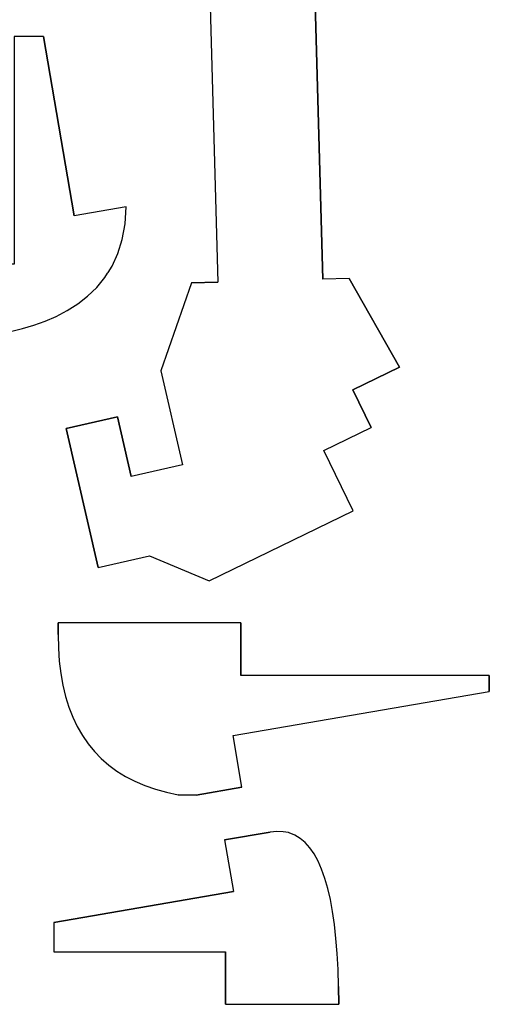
# Model space of a CAD drawing. Extents: x -17.1 to 17.1, y -14.2 to 14.2.
# Tile 31 of 32: x 14.4 to 17.1, y 3.6 to 9.2. Entities that reach past the tile are written whole.
import ezdxf

# ---------------------------------------------------------------- set-up
doc = ezdxf.new("R2010")
doc.units = 0
doc.header["$MEASUREMENT"] = 0
doc.layers.add('CAMADA_1', color=7, linetype='CONTINUOUS')

msp = doc.modelspace()

# ---------------------------------------------------------------- linework, layer by layer
at = {"layer": 'CAMADA_1', "color": 250}
for points, knots in [([(16.29251, 12.14864), (16.29251, 12.14864), (16.29251, 10.91705), (16.29251, 10.91705), (16.29251, 10.91705), (16.29251, 10.91705), (16.59252, 10.91705), (16.59252, 10.91705), (16.59252, 10.91705), (16.59252, 10.91705), (16.59252, 10.61705), (16.59252, 10.61705), (16.59252, 10.61705), (16.59252, 10.61705), (16.29251, 10.61705), (16.29251, 10.61705), (16.29251, 10.61705), (16.29251, 10.61705), (16.29251, 9.36586), (16.29251, 9.36586), (16.29251, 9.36586), (16.29251, 9.36586), (16.12223, 9.36109), (16.12223, 9.36109), (16.12223, 9.36109), (16.12223, 9.36109), (16.16844, 7.71475), (16.16844, 7.71475), (16.16844, 7.71475), (16.16844, 7.71475), (16.31837, 7.71895), (16.31837, 7.71895), (16.31837, 7.71895), (16.31837, 7.71895), (16.60581, 7.21243), (16.60581, 7.21243), (16.60581, 7.21243), (16.60581, 7.21243), (16.33922, 7.08211), (16.33922, 7.08211), (16.33922, 7.08211), (16.33922, 7.08211), (16.44456, 6.86748), (16.44456, 6.86748), (16.44456, 6.86748), (16.44456, 6.86748), (16.17486, 6.73614), (16.17486, 6.73614), (16.17486, 6.73614), (16.17486, 6.73614), (16.34222, 6.3924), (16.34222, 6.3924), (16.34222, 6.3924), (16.34222, 6.3924), (15.51954, 5.99101), (15.51954, 5.99101), (15.51954, 5.99101), (15.51954, 5.99101), (15.17865, 6.13445), (15.17865, 6.13445), (15.17865, 6.13445), (15.17865, 6.13445), (14.88631, 6.0671), (14.88631, 6.0671), (14.88631, 6.0671), (14.88631, 6.0671), (14.70332, 6.86159), (14.70332, 6.86159), (14.70332, 6.86159), (14.70332, 6.86159), (14.9957, 6.92894), (14.9957, 6.92894), (14.9957, 6.92894), (14.9957, 6.92894), (15.07423, 6.58787), (15.07423, 6.58787), (15.07423, 6.58787), (15.07423, 6.58787), (15.36658, 6.65518), (15.36658, 6.65518), (15.36658, 6.65518), (15.36658, 6.65518), (15.24314, 7.19116), (15.24314, 7.19116), (15.24314, 7.19116), (15.24314, 7.19116), (15.41872, 7.69369), (15.41872, 7.69369), (15.41872, 7.69369), (15.41872, 7.69369), (15.56868, 7.69789), (15.56868, 7.69789), (15.56868, 7.69789), (15.56868, 7.69789), (15.52247, 9.34423), (15.52247, 9.34423), (15.52247, 9.34423), (15.52247, 9.34423), (15.35218, 9.33947), (15.35218, 9.33947), (15.35218, 9.33947), (15.35218, 9.33947), (15.19604, 12.11788), (15.19604, 12.11788), (15.19604, 12.11788), (15.19604, 12.11788), (15.15879, 12.25923), (15.15879, 12.25923), (15.15879, 12.25923), (15.15879, 12.25923), (15.48292, 13.18852), (15.48292, 13.18852), (15.48292, 13.18852), (15.48292, 13.18852), (15.22568, 13.36307), (15.22568, 13.36307), (15.22568, 13.36307), (15.22568, 13.36307), (15.02251, 12.78), (15.02251, 12.78), (15.02251, 12.78), (15.02251, 12.78), (14.58923, 13.08022), (14.58923, 13.08022), (14.58923, 13.08022), (14.58923, 13.08022), (14.89474, 13.90974), (14.89474, 13.90974), (14.89474, 13.90974), (14.89474, 13.90974), (16.11161, 13.74877), (16.11161, 13.74877), (16.11161, 13.74877), (16.11161, 13.74877), (16.29251, 12.14864), (16.29251, 12.14864)], [0, 0, 0, 0, 0.0285714, 0.0285714, 0.0285714, 0.0285714, 0.0571429, 0.0571429, 0.0571429, 0.0571429, 0.0857143, 0.0857143, 0.0857143, 0.0857143, 0.1142857, 0.1142857, 0.1142857, 0.1142857, 0.1428571, 0.1428571, 0.1428571, 0.1428571, 0.1714286, 0.1714286, 0.1714286, 0.1714286, 0.2, 0.2, 0.2, 0.2, 0.2285714, 0.2285714, 0.2285714, 0.2285714, 0.2571429, 0.2571429, 0.2571429, 0.2571429, 0.2857143, 0.2857143, 0.2857143, 0.2857143, 0.3142857, 0.3142857, 0.3142857, 0.3142857, 0.3428571, 0.3428571, 0.3428571, 0.3428571, 0.3714286, 0.3714286, 0.3714286, 0.3714286, 0.4, 0.4, 0.4, 0.4, 0.4285714, 0.4285714, 0.4285714, 0.4285714, 0.4571429, 0.4571429, 0.4571429, 0.4571429, 0.4857143, 0.4857143, 0.4857143, 0.4857143, 0.5142857, 0.5142857, 0.5142857, 0.5142857, 0.5428571, 0.5428571, 0.5428571, 0.5428571, 0.5714286, 0.5714286, 0.5714286, 0.5714286, 0.6, 0.6, 0.6, 0.6, 0.6285714, 0.6285714, 0.6285714, 0.6285714, 0.6571429, 0.6571429, 0.6571429, 0.6571429, 0.6857143, 0.6857143, 0.6857143, 0.6857143, 0.7142857, 0.7142857, 0.7142857, 0.7142857, 0.7428571, 0.7428571, 0.7428571, 0.7428571, 0.7714286, 0.7714286, 0.7714286, 0.7714286, 0.8, 0.8, 0.8, 0.8, 0.8285714, 0.8285714, 0.8285714, 0.8285714, 0.8571429, 0.8571429, 0.8571429, 0.8571429, 0.8857143, 0.8857143, 0.8857143, 0.8857143, 0.9142857, 0.9142857, 0.9142857, 0.9142857, 0.9428571, 0.9428571, 0.9428571, 0.9428571, 1, 1, 1, 1]), ([(15.02354, 7.94247), (15.02354, 7.94247), (14.99852, 7.86246), (14.99852, 7.86246), (14.99852, 7.86246), (14.99852, 7.86246), (14.96522, 7.79042), (14.96522, 7.79042), (14.96522, 7.79042), (14.96522, 7.79042), (14.9425, 7.75437), (14.9425, 7.75437), (14.9425, 7.75437), (14.9425, 7.75437), (14.93887, 7.74982), (14.93887, 7.74982), (14.93887, 7.74982), (14.93887, 7.74982), (14.92462, 7.72597), (14.92462, 7.72597), (14.92462, 7.72597), (14.92462, 7.72597), (14.87766, 7.66868), (14.87766, 7.66868), (14.87766, 7.66868), (14.87766, 7.66868), (14.82538, 7.61812), (14.82538, 7.61812), (14.82538, 7.61812), (14.82538, 7.61812), (14.76872, 7.57389), (14.76872, 7.57389), (14.76872, 7.57389), (14.76872, 7.57389), (14.70868, 7.53557), (14.70868, 7.53557), (14.70868, 7.53557), (14.70868, 7.53557), (14.64624, 7.50277), (14.64624, 7.50277), (14.64624, 7.50277), (14.64624, 7.50277), (14.58235, 7.47504), (14.58235, 7.47504), (14.58235, 7.47504), (14.58235, 7.47504), (14.51804, 7.452), (14.51804, 7.452), (14.51804, 7.452), (14.51804, 7.452), (14.45426, 7.4332), (14.45426, 7.4332), (14.45426, 7.4332), (14.45426, 7.4332), (14.39203, 7.41824), (14.39203, 7.41824), (14.39203, 7.41824), (14.39203, 7.41824), (14.33227, 7.40674), (14.33227, 7.40674), (14.33227, 7.40674), (14.33227, 7.40674), (14.276, 7.39827), (14.276, 7.39827), (14.276, 7.39827), (14.276, 7.39827), (14.22418, 7.39238), (14.22418, 7.39238), (14.22418, 7.39238), (14.22418, 7.39238), (14.17782, 7.38868), (14.17782, 7.38868), (14.17782, 7.38868), (14.17782, 7.38868), (14.13789, 7.38677), (14.13789, 7.38677), (14.13789, 7.38677), (14.13789, 7.38677), (14.10533, 7.38624), (14.10533, 7.38624), (14.10533, 7.38624), (14.10533, 7.38624), (14.10533, 7.80044), (14.10533, 7.80044), (14.10533, 7.80044), (14.10533, 7.80044), (14.40558, 7.80044), (14.40558, 7.80044), (14.40558, 7.80044), (14.40558, 7.80044), (14.40558, 9.10219), (14.40558, 9.10219), (14.40558, 9.10219), (14.40558, 9.10219), (14.57297, 9.10219), (14.57297, 9.10219), (14.57297, 9.10219), (14.57297, 9.10219), (14.74915, 8.07733), (14.74915, 8.07733), (14.74915, 8.07733), (14.74915, 8.07733), (15.04474, 8.1281), (15.04474, 8.1281), (15.04474, 8.1281), (15.04474, 8.1281), (15.03923, 8.03087), (15.03923, 8.03087), (15.03923, 8.03087), (15.03923, 8.03087), (15.02354, 7.94247), (15.02354, 7.94247)], [0, 0, 0, 0, 0.0344828, 0.0344828, 0.0344828, 0.0344828, 0.0689655, 0.0689655, 0.0689655, 0.0689655, 0.1034483, 0.1034483, 0.1034483, 0.1034483, 0.137931, 0.137931, 0.137931, 0.137931, 0.1724138, 0.1724138, 0.1724138, 0.1724138, 0.2068966, 0.2068966, 0.2068966, 0.2068966, 0.2413793, 0.2413793, 0.2413793, 0.2413793, 0.2758621, 0.2758621, 0.2758621, 0.2758621, 0.3103448, 0.3103448, 0.3103448, 0.3103448, 0.3448276, 0.3448276, 0.3448276, 0.3448276, 0.3793103, 0.3793103, 0.3793103, 0.3793103, 0.4137931, 0.4137931, 0.4137931, 0.4137931, 0.4482759, 0.4482759, 0.4482759, 0.4482759, 0.4827586, 0.4827586, 0.4827586, 0.4827586, 0.5172414, 0.5172414, 0.5172414, 0.5172414, 0.5517241, 0.5517241, 0.5517241, 0.5517241, 0.5862069, 0.5862069, 0.5862069, 0.5862069, 0.6206897, 0.6206897, 0.6206897, 0.6206897, 0.6551724, 0.6551724, 0.6551724, 0.6551724, 0.6896552, 0.6896552, 0.6896552, 0.6896552, 0.7241379, 0.7241379, 0.7241379, 0.7241379, 0.7586207, 0.7586207, 0.7586207, 0.7586207, 0.7931034, 0.7931034, 0.7931034, 0.7931034, 0.8275862, 0.8275862, 0.8275862, 0.8275862, 0.862069, 0.862069, 0.862069, 0.862069, 0.8965517, 0.8965517, 0.8965517, 0.8965517, 0.9310345, 0.9310345, 0.9310345, 0.9310345, 1, 1, 1, 1]), ([(15.70676, 4.81139), (15.70676, 4.81139), (15.44567, 4.76652), (15.44567, 4.76652), (15.44567, 4.76652), (15.44567, 4.76652), (15.34227, 4.76899), (15.34227, 4.76899), (15.34227, 4.76899), (15.34227, 4.76899), (15.27545, 4.78317), (15.27545, 4.78317), (15.27545, 4.78317), (15.27545, 4.78317), (15.21206, 4.80063), (15.21206, 4.80063), (15.21206, 4.80063), (15.21206, 4.80063), (15.15209, 4.82144), (15.15209, 4.82144), (15.15209, 4.82144), (15.15209, 4.82144), (15.09554, 4.84561), (15.09554, 4.84561), (15.09554, 4.84561), (15.09554, 4.84561), (15.04241, 4.87305), (15.04241, 4.87305), (15.04241, 4.87305), (15.04241, 4.87305), (14.99274, 4.90385), (14.99274, 4.90385), (14.99274, 4.90385), (14.99274, 4.90385), (14.94645, 4.93797), (14.94645, 4.93797), (14.94645, 4.93797), (14.94645, 4.93797), (14.90363, 4.9754), (14.90363, 4.9754), (14.90363, 4.9754), (14.90363, 4.9754), (14.86422, 5.01618), (14.86422, 5.01618), (14.86422, 5.01618), (14.86422, 5.01618), (14.82824, 5.06027), (14.82824, 5.06027), (14.82824, 5.06027), (14.82824, 5.06027), (14.79571, 5.10769), (14.79571, 5.10769), (14.79571, 5.10769), (14.79571, 5.10769), (14.76657, 5.15842), (14.76657, 5.15842), (14.76657, 5.15842), (14.76657, 5.15842), (14.74089, 5.21246), (14.74089, 5.21246), (14.74089, 5.21246), (14.74089, 5.21246), (14.71863, 5.26986), (14.71863, 5.26986), (14.71863, 5.26986), (14.71863, 5.26986), (14.69979, 5.33057), (14.69979, 5.33057), (14.69979, 5.33057), (14.69979, 5.33057), (14.68438, 5.3946), (14.68438, 5.3946), (14.68438, 5.3946), (14.68438, 5.3946), (14.67238, 5.46198), (14.67238, 5.46198), (14.67238, 5.46198), (14.67238, 5.46198), (14.66384, 5.53268), (14.66384, 5.53268), (14.66384, 5.53268), (14.66384, 5.53268), (14.65869, 5.60669), (14.65869, 5.60669), (14.65869, 5.60669), (14.65869, 5.60669), (14.657, 5.68398), (14.657, 5.68398), (14.657, 5.68398), (14.657, 5.68398), (14.657, 5.75069), (14.657, 5.75069), (14.657, 5.75069), (14.657, 5.75069), (15.70108, 5.75069), (15.70108, 5.75069), (15.70108, 5.75069), (15.70108, 5.75069), (15.70108, 5.45069), (15.70108, 5.45069), (15.70108, 5.45069), (15.70108, 5.45069), (17.11893, 5.45069), (17.11893, 5.45069), (17.11893, 5.45069), (17.11893, 5.45069), (17.11886, 5.35812), (17.11886, 5.35812), (17.11886, 5.35812), (17.11886, 5.35812), (15.65603, 5.10695), (15.65603, 5.10695), (15.65603, 5.10695), (15.65603, 5.10695), (15.70676, 4.81139), (15.70676, 4.81139)], [0, 0, 0, 0, 0.0333333, 0.0333333, 0.0333333, 0.0333333, 0.0666667, 0.0666667, 0.0666667, 0.0666667, 0.1, 0.1, 0.1, 0.1, 0.1333333, 0.1333333, 0.1333333, 0.1333333, 0.1666667, 0.1666667, 0.1666667, 0.1666667, 0.2, 0.2, 0.2, 0.2, 0.2333333, 0.2333333, 0.2333333, 0.2333333, 0.2666667, 0.2666667, 0.2666667, 0.2666667, 0.3, 0.3, 0.3, 0.3, 0.3333333, 0.3333333, 0.3333333, 0.3333333, 0.3666667, 0.3666667, 0.3666667, 0.3666667, 0.4, 0.4, 0.4, 0.4, 0.4333333, 0.4333333, 0.4333333, 0.4333333, 0.4666667, 0.4666667, 0.4666667, 0.4666667, 0.5, 0.5, 0.5, 0.5, 0.5333333, 0.5333333, 0.5333333, 0.5333333, 0.5666667, 0.5666667, 0.5666667, 0.5666667, 0.6, 0.6, 0.6, 0.6, 0.6333333, 0.6333333, 0.6333333, 0.6333333, 0.6666667, 0.6666667, 0.6666667, 0.6666667, 0.7, 0.7, 0.7, 0.7, 0.7333333, 0.7333333, 0.7333333, 0.7333333, 0.7666667, 0.7666667, 0.7666667, 0.7666667, 0.8, 0.8, 0.8, 0.8, 0.8333333, 0.8333333, 0.8333333, 0.8333333, 0.8666667, 0.8666667, 0.8666667, 0.8666667, 0.9, 0.9, 0.9, 0.9, 0.9333333, 0.9333333, 0.9333333, 0.9333333, 1, 1, 1, 1]), ([(15.60728, 4.5105), (15.60728, 4.5105), (15.86837, 4.55524), (15.86837, 4.55524), (15.86837, 4.55524), (15.86837, 4.55524), (15.90654, 4.55912), (15.90654, 4.55912), (15.90654, 4.55912), (15.90654, 4.55912), (15.9427, 4.55749), (15.9427, 4.55749), (15.9427, 4.55749), (15.9427, 4.55749), (15.97184, 4.5527), (15.97184, 4.5527), (15.97184, 4.5527), (15.97184, 4.5527), (15.97688, 4.55026), (15.97688, 4.55026), (15.97688, 4.55026), (15.97688, 4.55026), (16.00913, 4.53742), (16.00913, 4.53742), (16.00913, 4.53742), (16.00913, 4.53742), (16.03943, 4.51901), (16.03943, 4.51901), (16.03943, 4.51901), (16.03943, 4.51901), (16.06776, 4.49498), (16.06776, 4.49498), (16.06776, 4.49498), (16.06776, 4.49498), (16.09415, 4.46535), (16.09415, 4.46535), (16.09415, 4.46535), (16.09415, 4.46535), (16.11856, 4.43014), (16.11856, 4.43014), (16.11856, 4.43014), (16.11856, 4.43014), (16.14103, 4.38933), (16.14103, 4.38933), (16.14103, 4.38933), (16.14103, 4.38933), (16.16153, 4.3429), (16.16153, 4.3429), (16.16153, 4.3429), (16.16153, 4.3429), (16.18008, 4.2909), (16.18008, 4.2909), (16.18008, 4.2909), (16.18008, 4.2909), (16.1967, 4.23329), (16.1967, 4.23329), (16.1967, 4.23329), (16.1967, 4.23329), (16.21134, 4.17011), (16.21134, 4.17011), (16.21134, 4.17011), (16.21134, 4.17011), (16.22404, 4.10132), (16.22404, 4.10132), (16.22404, 4.10132), (16.22404, 4.10132), (16.23476, 4.02692), (16.23476, 4.02692), (16.23476, 4.02692), (16.23476, 4.02692), (16.24355, 3.94694), (16.24355, 3.94694), (16.24355, 3.94694), (16.24355, 3.94694), (16.25039, 3.86136), (16.25039, 3.86136), (16.25039, 3.86136), (16.25039, 3.86136), (16.25526, 3.7702), (16.25526, 3.7702), (16.25526, 3.7702), (16.25526, 3.7702), (16.25815, 3.67343), (16.25815, 3.67343), (16.25815, 3.67343), (16.25815, 3.67343), (16.25911, 3.57106), (16.25911, 3.57106), (16.25911, 3.57106), (16.25911, 3.57106), (15.61292, 3.57106), (15.61292, 3.57106), (15.61292, 3.57106), (15.61292, 3.57106), (15.61292, 3.8712), (15.61292, 3.8712), (15.61292, 3.8712), (15.61292, 3.8712), (14.63273, 3.87124), (14.63273, 3.87124), (14.63273, 3.87124), (14.63273, 3.87124), (14.63276, 4.03873), (14.63276, 4.03873), (14.63276, 4.03873), (14.63276, 4.03873), (15.65797, 4.21491), (15.65797, 4.21491), (15.65797, 4.21491), (15.65797, 4.21491), (15.60728, 4.5105), (15.60728, 4.5105)], [0, 0, 0, 0, 0.0344828, 0.0344828, 0.0344828, 0.0344828, 0.0689655, 0.0689655, 0.0689655, 0.0689655, 0.1034483, 0.1034483, 0.1034483, 0.1034483, 0.137931, 0.137931, 0.137931, 0.137931, 0.1724138, 0.1724138, 0.1724138, 0.1724138, 0.2068966, 0.2068966, 0.2068966, 0.2068966, 0.2413793, 0.2413793, 0.2413793, 0.2413793, 0.2758621, 0.2758621, 0.2758621, 0.2758621, 0.3103448, 0.3103448, 0.3103448, 0.3103448, 0.3448276, 0.3448276, 0.3448276, 0.3448276, 0.3793103, 0.3793103, 0.3793103, 0.3793103, 0.4137931, 0.4137931, 0.4137931, 0.4137931, 0.4482759, 0.4482759, 0.4482759, 0.4482759, 0.4827586, 0.4827586, 0.4827586, 0.4827586, 0.5172414, 0.5172414, 0.5172414, 0.5172414, 0.5517241, 0.5517241, 0.5517241, 0.5517241, 0.5862069, 0.5862069, 0.5862069, 0.5862069, 0.6206897, 0.6206897, 0.6206897, 0.6206897, 0.6551724, 0.6551724, 0.6551724, 0.6551724, 0.6896552, 0.6896552, 0.6896552, 0.6896552, 0.7241379, 0.7241379, 0.7241379, 0.7241379, 0.7586207, 0.7586207, 0.7586207, 0.7586207, 0.7931034, 0.7931034, 0.7931034, 0.7931034, 0.8275862, 0.8275862, 0.8275862, 0.8275862, 0.862069, 0.862069, 0.862069, 0.862069, 0.8965517, 0.8965517, 0.8965517, 0.8965517, 0.9310345, 0.9310345, 0.9310345, 0.9310345, 1, 1, 1, 1])]:
    msp.add_open_spline(points, degree=3, knots=knots, dxfattribs=at)
for points in [[(15.52247, 9.34423), (15.52247, 9.34423), (15.56868, 7.69789), (15.56868, 7.69789)], [(16.12223, 9.36109), (16.12223, 9.36109), (16.16844, 7.71475), (16.16844, 7.71475)], [(14.57297, 9.10219), (14.57297, 9.10219), (14.40558, 9.10219), (14.40558, 9.10219)], [(14.57297, 9.10219), (14.57297, 9.10219), (14.74915, 8.07733), (14.74915, 8.07733)], [(15.04474, 8.1281), (15.04474, 8.1281), (14.74915, 8.07733), (14.74915, 8.07733)], [(15.03923, 8.03087), (15.03923, 8.03087), (15.04474, 8.1281), (15.04474, 8.1281)], [(15.02354, 7.94247), (15.02354, 7.94247), (15.03923, 8.03087), (15.03923, 8.03087)], [(14.99852, 7.86246), (14.99852, 7.86246), (15.02354, 7.94247), (15.02354, 7.94247)], [(14.96522, 7.79042), (14.96522, 7.79042), (14.99852, 7.86246), (14.99852, 7.86246)], [(14.9425, 7.75437), (14.9425, 7.75437), (14.96522, 7.79042), (14.96522, 7.79042)], [(14.87766, 7.66868), (14.87766, 7.66868), (14.92462, 7.72597), (14.92462, 7.72597)], [(14.92462, 7.72597), (14.92462, 7.72597), (14.93887, 7.74982), (14.93887, 7.74982)], [(14.93887, 7.74982), (14.93887, 7.74982), (14.9425, 7.75437), (14.9425, 7.75437)], [(16.31837, 7.71895), (16.31837, 7.71895), (16.16844, 7.71475), (16.16844, 7.71475)], [(16.31837, 7.71895), (16.31837, 7.71895), (16.60581, 7.21243), (16.60581, 7.21243)], [(14.82538, 7.61812), (14.82538, 7.61812), (14.87766, 7.66868), (14.87766, 7.66868)], [(15.41872, 7.69369), (15.41872, 7.69369), (15.24314, 7.19116), (15.24314, 7.19116)], [(15.41872, 7.69369), (15.41872, 7.69369), (15.56868, 7.69789), (15.56868, 7.69789)], [(14.76872, 7.57389), (14.76872, 7.57389), (14.82538, 7.61812), (14.82538, 7.61812)], [(14.70868, 7.53557), (14.70868, 7.53557), (14.76872, 7.57389), (14.76872, 7.57389)], [(14.58235, 7.47504), (14.58235, 7.47504), (14.64624, 7.50277), (14.64624, 7.50277)], [(14.64624, 7.50277), (14.64624, 7.50277), (14.70868, 7.53557), (14.70868, 7.53557)], [(14.39203, 7.41824), (14.39203, 7.41824), (14.45426, 7.4332), (14.45426, 7.4332)], [(14.45426, 7.4332), (14.45426, 7.4332), (14.51804, 7.452), (14.51804, 7.452)], [(14.51804, 7.452), (14.51804, 7.452), (14.58235, 7.47504), (14.58235, 7.47504)], [(16.60581, 7.21243), (16.60581, 7.21243), (16.33922, 7.08211), (16.33922, 7.08211)], [(15.24314, 7.19116), (15.24314, 7.19116), (15.36658, 6.65518), (15.36658, 6.65518)], [(16.33922, 7.08211), (16.33922, 7.08211), (16.44456, 6.86748), (16.44456, 6.86748)], [(14.70332, 6.86159), (14.70332, 6.86159), (14.9957, 6.92894), (14.9957, 6.92894)], [(14.9957, 6.92894), (14.9957, 6.92894), (15.07423, 6.58787), (15.07423, 6.58787)], [(16.17486, 6.73614), (16.17486, 6.73614), (16.44456, 6.86748), (16.44456, 6.86748)], [(14.88631, 6.0671), (14.88631, 6.0671), (14.70332, 6.86159), (14.70332, 6.86159)], [(16.34222, 6.3924), (16.34222, 6.3924), (16.17486, 6.73614), (16.17486, 6.73614)], [(15.36658, 6.65518), (15.36658, 6.65518), (15.07423, 6.58787), (15.07423, 6.58787)], [(15.51954, 5.99101), (15.51954, 5.99101), (16.34222, 6.3924), (16.34222, 6.3924)], [(14.88631, 6.0671), (14.88631, 6.0671), (15.17865, 6.13445), (15.17865, 6.13445)], [(15.17865, 6.13445), (15.17865, 6.13445), (15.51954, 5.99101), (15.51954, 5.99101)], [(14.657, 5.68398), (14.657, 5.68398), (14.657, 5.75069), (14.657, 5.75069)], [(15.70108, 5.75069), (15.70108, 5.75069), (14.657, 5.75069), (14.657, 5.75069)], [(15.70108, 5.75069), (15.70108, 5.75069), (15.70108, 5.45069), (15.70108, 5.45069)], [(14.657, 5.68398), (14.657, 5.68398), (14.65869, 5.60669), (14.65869, 5.60669)], [(14.65869, 5.60669), (14.65869, 5.60669), (14.66384, 5.53268), (14.66384, 5.53268)], [(14.66384, 5.53268), (14.66384, 5.53268), (14.67238, 5.46198), (14.67238, 5.46198)], [(14.67238, 5.46198), (14.67238, 5.46198), (14.68438, 5.3946), (14.68438, 5.3946)], [(17.11893, 5.45069), (17.11893, 5.45069), (15.70108, 5.45069), (15.70108, 5.45069)], [(17.11893, 5.45069), (17.11893, 5.45069), (17.11886, 5.35812), (17.11886, 5.35812)], [(14.68438, 5.3946), (14.68438, 5.3946), (14.69979, 5.33057), (14.69979, 5.33057)], [(15.65603, 5.10695), (15.65603, 5.10695), (17.11886, 5.35812), (17.11886, 5.35812)], [(14.69979, 5.33057), (14.69979, 5.33057), (14.71863, 5.26986), (14.71863, 5.26986)], [(14.71863, 5.26986), (14.71863, 5.26986), (14.74089, 5.21246), (14.74089, 5.21246)], [(14.74089, 5.21246), (14.74089, 5.21246), (14.76657, 5.15842), (14.76657, 5.15842)], [(14.76657, 5.15842), (14.76657, 5.15842), (14.79571, 5.10769), (14.79571, 5.10769)], [(14.79571, 5.10769), (14.79571, 5.10769), (14.82824, 5.06027), (14.82824, 5.06027)], [(15.70676, 4.81139), (15.70676, 4.81139), (15.65603, 5.10695), (15.65603, 5.10695)], [(14.82824, 5.06027), (14.82824, 5.06027), (14.86422, 5.01618), (14.86422, 5.01618)], [(14.86422, 5.01618), (14.86422, 5.01618), (14.90363, 4.9754), (14.90363, 4.9754)], [(14.90363, 4.9754), (14.90363, 4.9754), (14.94645, 4.93797), (14.94645, 4.93797)], [(14.94645, 4.93797), (14.94645, 4.93797), (14.99274, 4.90385), (14.99274, 4.90385)], [(14.99274, 4.90385), (14.99274, 4.90385), (15.04241, 4.87305), (15.04241, 4.87305)], [(15.04241, 4.87305), (15.04241, 4.87305), (15.09554, 4.84561), (15.09554, 4.84561)], [(15.09554, 4.84561), (15.09554, 4.84561), (15.15209, 4.82144), (15.15209, 4.82144)], [(15.15209, 4.82144), (15.15209, 4.82144), (15.21206, 4.80063), (15.21206, 4.80063)], [(15.21206, 4.80063), (15.21206, 4.80063), (15.27545, 4.78317), (15.27545, 4.78317)], [(15.70676, 4.81139), (15.70676, 4.81139), (15.44567, 4.76652), (15.44567, 4.76652)], [(15.27545, 4.78317), (15.27545, 4.78317), (15.34227, 4.76899), (15.34227, 4.76899)], [(15.44567, 4.76652), (15.44567, 4.76652), (15.34227, 4.76899), (15.34227, 4.76899)], [(15.90654, 4.55912), (15.90654, 4.55912), (15.86837, 4.55524), (15.86837, 4.55524)], [(15.9427, 4.55749), (15.9427, 4.55749), (15.90654, 4.55912), (15.90654, 4.55912)], [(15.60728, 4.5105), (15.60728, 4.5105), (15.86837, 4.55524), (15.86837, 4.55524)], [(15.60728, 4.5105), (15.60728, 4.5105), (15.65797, 4.21491), (15.65797, 4.21491)], [(15.97184, 4.5527), (15.97184, 4.5527), (15.9427, 4.55749), (15.9427, 4.55749)], [(15.97688, 4.55026), (15.97688, 4.55026), (15.97184, 4.5527), (15.97184, 4.5527)], [(16.00913, 4.53742), (16.00913, 4.53742), (15.97688, 4.55026), (15.97688, 4.55026)], [(16.03943, 4.51901), (16.03943, 4.51901), (16.00913, 4.53742), (16.00913, 4.53742)], [(16.06776, 4.49498), (16.06776, 4.49498), (16.03943, 4.51901), (16.03943, 4.51901)], [(16.09415, 4.46535), (16.09415, 4.46535), (16.06776, 4.49498), (16.06776, 4.49498)], [(16.11856, 4.43014), (16.11856, 4.43014), (16.09415, 4.46535), (16.09415, 4.46535)], [(16.14103, 4.38933), (16.14103, 4.38933), (16.11856, 4.43014), (16.11856, 4.43014)], [(16.16153, 4.3429), (16.16153, 4.3429), (16.14103, 4.38933), (16.14103, 4.38933)], [(16.18008, 4.2909), (16.18008, 4.2909), (16.16153, 4.3429), (16.16153, 4.3429)], [(16.1967, 4.23329), (16.1967, 4.23329), (16.18008, 4.2909), (16.18008, 4.2909)], [(16.21134, 4.17011), (16.21134, 4.17011), (16.1967, 4.23329), (16.1967, 4.23329)], [(14.63276, 4.03873), (14.63276, 4.03873), (15.65797, 4.21491), (15.65797, 4.21491)], [(16.22404, 4.10132), (16.22404, 4.10132), (16.21134, 4.17011), (16.21134, 4.17011)], [(16.23476, 4.02692), (16.23476, 4.02692), (16.22404, 4.10132), (16.22404, 4.10132)], [(14.63276, 4.03873), (14.63276, 4.03873), (14.63273, 3.87124), (14.63273, 3.87124)], [(16.24355, 3.94694), (16.24355, 3.94694), (16.23476, 4.02692), (16.23476, 4.02692)], [(16.25039, 3.86136), (16.25039, 3.86136), (16.24355, 3.94694), (16.24355, 3.94694)], [(14.63273, 3.87124), (14.63273, 3.87124), (15.61292, 3.8712), (15.61292, 3.8712)], [(15.61292, 3.57106), (15.61292, 3.57106), (15.61292, 3.8712), (15.61292, 3.8712)], [(16.25526, 3.7702), (16.25526, 3.7702), (16.25039, 3.86136), (16.25039, 3.86136)], [(16.25815, 3.67343), (16.25815, 3.67343), (16.25526, 3.7702), (16.25526, 3.7702)], [(16.25815, 3.67343), (16.25815, 3.67343), (16.25911, 3.57106), (16.25911, 3.57106)], [(15.61292, 3.57106), (15.61292, 3.57106), (16.25911, 3.57106), (16.25911, 3.57106)]]:
    msp.add_open_spline(points, degree=3, dxfattribs=at)

doc.saveas('drawing.dxf')
